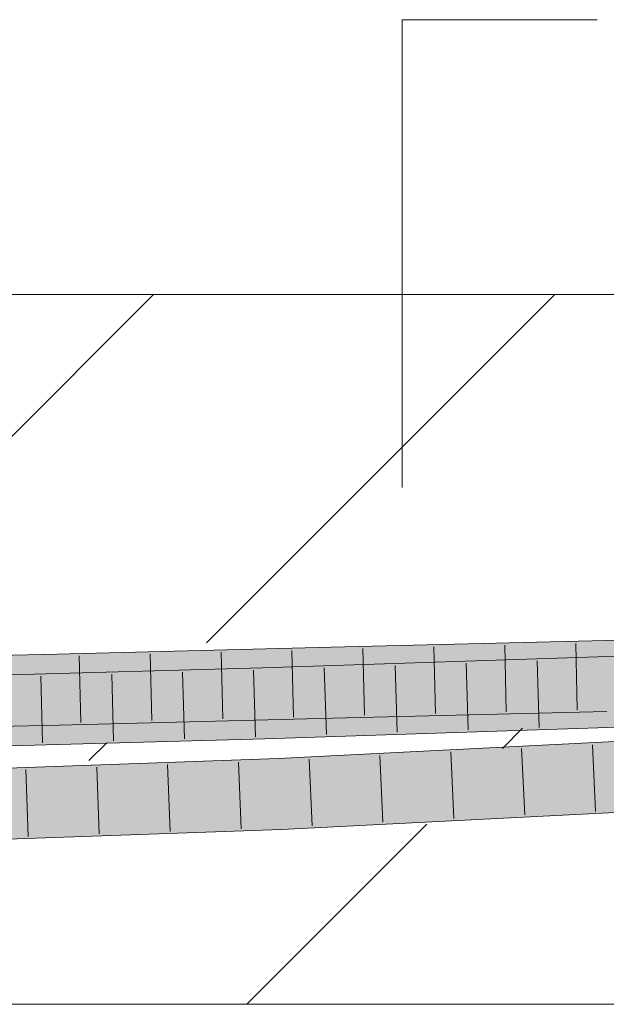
# Model space of a CAD drawing. Extents: x -620 to 300, y 62 to 1112.
# Tile 189 of 256: x 200.32 to 202.39, y 741.9 to 745.37. Entities that reach past the tile are written whole.
import ezdxf
from ezdxf.lldxf.tags import DXFTag

# ---------------------------------------------------------------- set-up
doc = ezdxf.new("R2010")
doc.units = 0
doc.layers.get('0').update_dxf_attribs({"lineweight": 13})
doc.layers.add('E_Detail_Linie_Text_Bem', color=7, linetype='Continuous', lineweight=13)
for name, color, linetype, lineweight, true_color in [('E_Detail_Wandschraffur', 7, 'Continuous', 5, 0xc0c0c0), ('E_Leerrohr 25-A06G9S0I8I', 7, 'Continuous', 9, 0xff8000), ('E_Leerrohr 25-Shading', 7, 'Continuous', 9, 0xff8000)]:
    doc.layers.add(name, color=color, linetype=linetype, lineweight=lineweight, true_color=true_color)
tags = doc.linetypes.add('fein_strichliert', pattern=[4, 1, -2, 1]).pattern_tags.tags
tags[8:9] = [DXFTag(74, 4), DXFTag(75, 0), DXFTag(340, '0'), DXFTag(46, 0.0), DXFTag(50, 0.0), DXFTag(44, 0.0), DXFTag(45, 0.0)]
tags[6:7] = [DXFTag(74, 4), DXFTag(75, 0), DXFTag(340, '0'), DXFTag(46, 0.0), DXFTag(50, 0.0), DXFTag(44, 0.0), DXFTag(45, 0.0)]
tags[4:5] = [DXFTag(74, 4), DXFTag(75, 0), DXFTag(340, '0'), DXFTag(46, 0.0), DXFTag(50, 0.0), DXFTag(44, 0.0), DXFTag(45, 0.0)]

# ---------------------------------------------------------------- blocks, each defined once
blk = doc.blocks.new('Shading-A06G9RJD8I', base_point=(167.9303, 740.8833))
at = {"layer": 'E_Leerrohr 25-Shading', "color": 43, "true_color": 0xd7ab7f}
for points in [[(202.3838, 743.1436), (202.3829, 743.1802), (201.4173, 743.1202), (201.4164, 743.1569)], [(202.838, 743.1891), (202.3829, 743.1802), (202.8343, 743.1697), (202.3838, 743.1436)], [(202.5853, 743.1476), (202.8343, 743.1693), (202.3838, 743.1436), (202.8343, 743.1697)], [(201.4173, 743.1202), (201.4164, 743.1569), (200.4525, 743.0959), (200.4516, 743.1325)], [(202.9479, 743.1428), (201.1751, 743.084), (202.9467, 743.1363), (201.1762, 743.0475)], [(202.7339, 743.099), (202.9439, 743.1207), (201.1762, 743.0475), (202.9467, 743.1363)], [(200.4525, 743.0959), (200.4516, 743.1325), (199.4997, 743.0743), (199.4989, 743.1109)], [(201.1762, 743.0475), (201.1751, 743.084), (198.9074, 742.9857), (198.9067, 743.0222)], [(202.3512, 742.9294), (202.3884, 742.9303), (201.4216, 742.9435), (202.3876, 742.9669)], [(201.4221, 742.9232), (201.4216, 742.9435), (200.4567, 742.9163), (200.4567, 742.9192)], [(202.3512, 742.9294), (201.4216, 742.9435), (201.4221, 742.9232)], [(201.4225, 742.9069), (202.3512, 742.9294), (201.4221, 742.9232)], [(200.2313, 742.9141), (200.0684, 742.9022), (200.4576, 742.8826), (200.0693, 742.8738)], [(200.2868, 742.9153), (200.2313, 742.9141), (200.4567, 742.9163), (200.4576, 742.8826)], [(200.4567, 742.9192), (200.2868, 742.9153), (200.4567, 742.9163)], [(200.4576, 742.8826), (201.4225, 742.9069), (200.4567, 742.9163), (201.4221, 742.9232)], [(202.7559, 742.9229), (201.1815, 742.8708), (202.7563, 742.9229), (202.8111, 742.9202)], [(201.1819, 742.859), (202.8219, 742.9196), (201.1815, 742.8708), (202.8111, 742.9202)], [(202.8219, 742.9196), (201.1819, 742.859), (202.84, 742.9188), (201.1826, 742.8342)], [(202.84, 742.9188), (201.1826, 742.8342), (203.2004, 742.9009)], [(201.1819, 742.859), (201.1815, 742.8708), (198.9111, 742.791), (198.9108, 742.8089)], [(198.9115, 742.7723), (201.1826, 742.8342), (198.9111, 742.791), (201.1819, 742.859)], [(201.2308, 742.7572), (202.8993, 742.8334), (201.2305, 742.7644), (202.0845, 742.808)], [(201.2311, 742.749), (202.8993, 742.8334), (201.2308, 742.7572)], [(201.2311, 742.749), (203.0146, 742.8353), (202.8993, 742.8334), (203.0146, 742.837)], [(203.0147, 742.8338), (203.0146, 742.8353), (201.2311, 742.749)], [(201.2311, 742.749), (201.2314, 742.7435), (203.0147, 742.8338), (203.0152, 742.8242)], [(201.2314, 742.7435), (201.232, 742.7278), (203.0152, 742.8242), (203.0155, 742.8188)], [(202.8993, 742.8334), (203.0145, 742.8386), (202.0845, 742.808), (203.0136, 742.8555)], [(199.7748, 742.7104), (201.2308, 742.7572), (199.6723, 742.7095), (201.2305, 742.7644)], [(200.2772, 742.7164), (201.2311, 742.749), (199.7748, 742.7104), (201.2308, 742.7572)], [(199.673, 742.6835), (201.2281, 742.7278), (199.6727, 742.6941), (200.3783, 742.7165)], [(201.1052, 742.7243), (199.673, 742.6835), (199.6731, 742.6789)], [(199.6732, 742.677), (201.1052, 742.7243), (199.6731, 742.6789)], [(201.232, 742.7278), (199.6732, 742.677), (200.1938, 742.6913)], [(199.6732, 742.677), (201.232, 742.7278), (201.1052, 742.7243), (201.2281, 742.7278)], [(201.2314, 742.7435), (201.2311, 742.749), (200.3783, 742.7165), (200.2128, 742.7142)], [(200.3783, 742.7165), (201.232, 742.7278), (201.2314, 742.7435)], [(199.6727, 742.6941), (200.3783, 742.7165), (199.6727, 742.6959), (200.2128, 742.7142)], [(202.9831, 742.6402), (201.2398, 742.5512), (201.2408, 742.5262)], [(201.2413, 742.5146), (202.9831, 742.6402), (201.2408, 742.5262)], [(202.9831, 742.6402), (201.2413, 742.5146), (203.0252, 742.6286), (201.243, 742.5147)], [(201.243, 742.5147), (203.0264, 742.6058), (203.0252, 742.6286)], [(199.6789, 742.4596), (201.2398, 742.5512), (199.678, 742.4962)], [(199.6789, 742.4596), (200.1955, 742.4778), (201.2398, 742.5512), (201.2408, 742.5262)], [(200.1955, 742.4778), (201.2413, 742.5146), (201.2408, 742.5262)]]:
    blk.add_solid(points, dxfattribs=at)
at = {"layer": 'E_Leerrohr 25-Shading', "color": 31, "true_color": 0xfabd7f}
for points in [[(202.3857, 743.0552), (202.3838, 743.1436), (201.4195, 743.0319), (201.4173, 743.1202)], [(202.5853, 743.1476), (202.3838, 743.1436), (202.5723, 743.0589), (202.3857, 743.0552)], [(201.4195, 743.0319), (201.4173, 743.1202), (200.4546, 743.0076), (200.4525, 743.0959)], [(200.2282, 743.0024), (200.4546, 743.0076), (199.4997, 743.0743), (200.4525, 743.0959)], [(201.1762, 743.0475), (202.7324, 743.088), (202.7339, 743.099)], [(202.7324, 743.088), (201.1762, 743.0475), (202.7251, 743.0361), (201.9711, 743.0162)], [(201.1775, 743.0037), (201.1762, 743.0475), (198.9074, 742.9857)], [(201.4202, 743.0036), (201.4195, 743.0319), (200.455, 742.9908), (200.4546, 743.0076)], [(201.1775, 743.0037), (201.6049, 743.0066), (201.1762, 743.0475), (201.9711, 743.0162)], [(201.4202, 743.0036), (202.3857, 743.0552), (201.4195, 743.0319)], [(201.4202, 743.0036), (201.6857, 743.0071), (202.3857, 743.0552), (202.3863, 743.0272)], [(201.9711, 743.0162), (202.1272, 743.0101), (202.7251, 743.0361), (202.7235, 743.0242)], [(202.8214, 743.0218), (202.5723, 743.0589), (202.3866, 743.0164), (202.3857, 743.0552)], [(201.1775, 743.0037), (198.9074, 742.9857), (201.1777, 742.9953), (200.8363, 742.9873)], [(200.2869, 742.9153), (200.4567, 742.9192), (199.5014, 742.986), (200.4546, 743.0076)], [(201.4203, 742.9988), (201.4202, 743.0036), (200.4554, 742.9735), (200.455, 742.9908)], [(201.4208, 742.9787), (201.4203, 742.9988), (200.4557, 742.9611), (200.4554, 742.9735)], [(201.1775, 743.0037), (201.1777, 742.9953), (201.6049, 743.0066)], [(201.6049, 743.0066), (201.1777, 742.9953), (201.6857, 743.0071), (201.1778, 742.9926)], [(201.1778, 742.9926), (201.178, 742.9876), (201.6857, 743.0071), (202.1272, 743.0101)], [(201.6843, 742.9996), (201.178, 742.9876), (201.6832, 742.9758), (201.1788, 742.9591)], [(201.8035, 743.0087), (201.4202, 743.0036), (201.4203, 742.9988)], [(202.387, 742.9958), (202.3866, 743.0164), (201.4203, 742.9988), (201.8035, 743.0087)], [(202.387, 742.9958), (201.4203, 742.9988), (201.4208, 742.9787)], [(201.6049, 743.0066), (202.1272, 743.0101), (201.9711, 743.0162)], [(202.1364, 743.0103), (201.6843, 742.9996), (202.135, 742.9908), (201.6832, 742.9758)], [(201.6857, 743.0071), (202.3866, 743.0164), (202.3863, 743.0272)], [(202.135, 742.9908), (202.4667, 743.0018), (202.1364, 743.0103), (202.4684, 743.0182)], [(202.648, 742.9825), (202.4667, 743.0018), (202.4476, 742.9673), (202.135, 742.9908)], [(200.8363, 742.9873), (198.9074, 742.9857), (198.9694, 742.9435), (198.9082, 742.9427)], [(201.178, 742.9876), (200.8363, 742.9873), (199.228, 742.947), (198.9694, 742.9435)], [(201.178, 742.9876), (200.2294, 742.9678), (201.1788, 742.9591), (199.2384, 742.9431)], [(200.4557, 742.9611), (200.4557, 742.9598), (201.4208, 742.9787), (201.421, 742.968)], [(201.421, 742.968), (200.4557, 742.9598), (201.4215, 742.9488), (200.4564, 742.9309)], [(200.8363, 742.9873), (201.178, 742.9876), (201.1777, 742.9953)], [(201.6832, 742.9758), (201.1788, 742.9591), (202.2152, 742.9496), (201.1815, 742.8708)], [(201.4208, 742.9787), (201.421, 742.968), (202.387, 742.9958), (202.3874, 742.9764)], [(202.3874, 742.9764), (201.421, 742.968), (202.3876, 742.9669), (201.4215, 742.9488)], [(201.4215, 742.9488), (201.4216, 742.9435), (202.3876, 742.9669)], [(202.4476, 742.9673), (202.135, 742.9908), (202.2152, 742.9496), (201.6832, 742.9758)], [(202.9522, 742.9294), (202.4476, 742.9673), (202.7559, 742.9229), (202.2152, 742.9496)], [(201.1788, 742.9591), (199.2384, 742.9431), (198.9091, 742.899), (198.9084, 742.9349)], [(201.1788, 742.9591), (198.9091, 742.899), (199.3477, 742.9092)], [(201.1815, 742.8708), (201.1788, 742.9591), (198.9108, 742.8089), (198.9091, 742.8973)], [(200.4564, 742.9309), (200.4567, 742.9192), (201.4215, 742.9488), (201.4216, 742.9435)], [(202.2152, 742.9496), (201.1815, 742.8708), (202.7559, 742.9229)], [(203.0183, 742.7638), (203.0155, 742.8188), (201.2387, 742.7281)], [(201.232, 742.7278), (203.0183, 742.7638), (201.2387, 742.7281)], [(201.232, 742.7278), (202.9817, 742.7286), (203.0183, 742.7638), (203.02, 742.7306)], [(201.2333, 742.7001), (201.232, 742.7278), (200.1938, 742.6913)], [(202.9817, 742.7286), (201.232, 742.7278), (201.2333, 742.7001)], [(201.2359, 742.6395), (202.9817, 742.7286), (201.2333, 742.7001)], [(201.2398, 742.5512), (202.9831, 742.6402), (201.2359, 742.6395), (202.9817, 742.7286)], [(199.6756, 742.5846), (201.2359, 742.6395), (200.1938, 742.6913), (201.2333, 742.7001)], [(201.2359, 742.6395), (199.6756, 742.5846), (199.676, 742.5723)], [(199.678, 742.4962), (201.2398, 742.5512), (199.676, 742.5723), (201.2359, 742.6395)]]:
    blk.add_solid(points, dxfattribs=at)
blk = doc.blocks.new('Referenz-A06G9S0O8I')
at = {"layer": 'E_Detail_Linie_Text_Bem', "color": 0, "linetype": 'Continuous', "ltscale": 0.13}
for p, q in [((201.6669, 743.7193), (201.6669, 745.3674)), ((201.6669, 745.3674), (202.3536, 745.3674))]:
    blk.add_line(p, q, dxfattribs=at)
at = {"layer": 'E_Detail_Linie_Text_Bem', "linetype": 'Continuous', "ltscale": 0.13}
for p, q in [((186.0657, 744.399), (246.0438, 744.399)), ((246.0438, 741.899), (198.0657, 741.899))]:
    blk.add_line(p, q, dxfattribs=at)
at = {"layer": 'E_Detail_Wandschraffur', "linetype": 'fein_strichliert', "ltscale": 0.13}
for p, q in [((199.5401, 743.1487), (200.7905, 744.399)), ((202.0204, 742.8005), (202.0914, 742.8715)), ((201.1189, 741.899), (201.7536, 742.5337))]:
    blk.add_line(p, q, dxfattribs=at)
at = {"layer": 'E_Detail_Wandschraffur', "linetype": 'ByBlock', "ltscale": 0.13}
for p, q in [((200.9779, 743.1722), (202.2047, 744.399)), ((200.5631, 742.7574), (200.6256, 742.8199))]:
    blk.add_line(p, q, dxfattribs=at)
at = {"layer": 'E_Leerrohr 25-A06G9S0I8I', "linetype": 'Continuous', "ltscale": 0.13}
for p, q in [((202.383, 743.1802), (201.4164, 743.1568)), ((202.2786, 743.1702), (202.2838, 742.9352)), ((203.3409, 743.199), (202.383, 743.1802)), ((201.4164, 743.1568), (200.4516, 743.1325)), ((201.0287, 743.1396), (201.0344, 742.9046)), ((203.32, 743.1551), (201.1751, 743.0841)), ((201.2786, 743.1459), (201.2844, 742.9109)), ((201.5285, 743.152), (201.5343, 742.9171)), ((201.7785, 743.1581), (201.7841, 742.9232)), ((202.0286, 743.1641), (202.0339, 742.9292)), ((200.4516, 743.1325), (199.4989, 743.1109)), ((200.5289, 743.127), (200.5345, 742.892)), ((200.7788, 743.1333), (200.7845, 742.8983)), ((201.8923, 743.1003), (201.8994, 742.8654)), ((202.1422, 743.1086), (202.1492, 742.8737)), ((201.1751, 743.0841), (198.9067, 743.0222)), ((200.893, 743.0689), (200.8997, 742.834)), ((201.1427, 743.0757), (201.1498, 742.8408)), ((201.3926, 743.0838), (201.3997, 742.8489)), ((201.6425, 743.092), (201.6495, 742.8571)), ((200.3935, 743.0553), (200.3996, 742.8203)), ((200.6432, 743.0621), (200.6497, 742.8272)), ((202.3884, 742.9303), (201.4225, 742.9069)), ((201.4225, 742.9069), (200.4576, 742.8826)), ((203.3275, 742.9052), (201.1826, 742.8342)), ((200.4576, 742.8826), (199.5038, 742.861)), ((201.1826, 742.8342), (198.9115, 742.7723)), ((203.0136, 742.8554), (201.2304, 742.7644)), ((202.0878, 742.8007), (202.0988, 742.5659)), ((202.3373, 742.8134), (202.3486, 742.5787)), ((201.2304, 742.7644), (199.6723, 742.7095)), ((201.3391, 742.7624), (201.3495, 742.5277)), ((201.5886, 742.7752), (201.5993, 742.5404)), ((201.8382, 742.7879), (201.8491, 742.5532)), ((200.341, 742.7256), (200.3489, 742.4907)), ((200.5905, 742.7344), (200.5991, 742.4995)), ((200.84, 742.7432), (200.8493, 742.5083)), ((201.0896, 742.7519), (201.0994, 742.5172)), ((203.0264, 742.6058), (201.2414, 742.5146)), ((201.2414, 742.5146), (199.6789, 742.4596))]:
    blk.add_line(p, q, dxfattribs=at)

msp = doc.modelspace()

# ---------------------------------------------------------------- block references
at = {"color": 8, "lineweight": 25, "ltscale": 0.25, "true_color": 0x808080}
msp.add_blockref('Referenz-A06G9S0O8I', (0, 0), dxfattribs=at)
msp.add_blockref('Shading-A06G9RJD8I', (167.9303, 740.8833))

doc.saveas('drawing.dxf')
